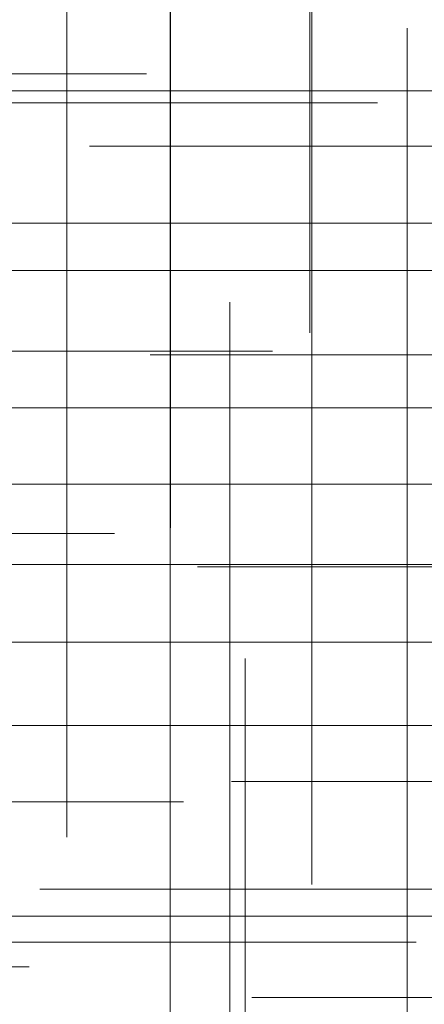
# Model space of a CAD drawing. Header units: millimetres. Extents: x -50 to 901, y -50 to 714.
# Tile 89 of 186: x 24 to 28, y 2 to 11. Entities that reach past the tile are written whole.
import ezdxf

# ---------------------------------------------------------------- set-up
doc = ezdxf.new("R2010")
doc.units = ezdxf.units.MM

# ---------------------------------------------------------------- blocks, each defined once
blk = doc.blocks.new('SW_CENTERMARKSYMBOL_394')
at = {"color": 0, "linetype": 'Continuous', "lineweight": 18}
for p, q in [((-5, 0), (-5.5747, 0)), ((0, 0), (-5, 0))]:
    blk.add_line(p, q, dxfattribs=at)
blk = doc.blocks.new('SW_CENTERMARKSYMBOL_395')
at = {"color": 0, "linetype": 'Continuous', "lineweight": 18}
for p, q in [((-5, 0), (-5.5747, 0)), ((0, 0), (-5, 0))]:
    blk.add_line(p, q, dxfattribs=at)
blk = doc.blocks.new('SW_CENTERMARKSYMBOL_396')
at = {"color": 0, "linetype": 'Continuous', "lineweight": 18}
for p, q in [((-5, 0), (-5.5747, 0)), ((0, 0), (-5, 0))]:
    blk.add_line(p, q, dxfattribs=at)
blk = doc.blocks.new('SW_CENTERMARKSYMBOL_397')
at = {"color": 0, "linetype": 'Continuous', "lineweight": 18}
for p, q in [((-5, 0), (-5.5747, 0)), ((0, 0), (-5, 0))]:
    blk.add_line(p, q, dxfattribs=at)
blk = doc.blocks.new('SW_CENTERMARKSYMBOL_398')
at = {"color": 0, "linetype": 'Continuous', "lineweight": 18}
for p, q in [((-5, 0), (-5.5747, 0)), ((0, 0), (-5, 0))]:
    blk.add_line(p, q, dxfattribs=at)
blk = doc.blocks.new('SW_CENTERMARKSYMBOL_425')
at = {"color": 0, "linetype": 'Continuous', "lineweight": 18}
for p, q in [((0, 0), (5, 0)), ((5, 0), (5.5209, 0))]:
    blk.add_line(p, q, dxfattribs=at)
blk = doc.blocks.new('SW_CENTERMARKSYMBOL_426')
at = {"color": 0, "linetype": 'Continuous', "lineweight": 18}
for p, q in [((0, 0), (5, 0)), ((5, 0), (5.6063, 0))]:
    blk.add_line(p, q, dxfattribs=at)
blk = doc.blocks.new('SW_CENTERMARKSYMBOL_428')
at = {"color": 0, "linetype": 'Continuous', "lineweight": 18}
for p, q in [((0, 0), (0, -5)), ((0, -5), (0, -5.6585))]:
    blk.add_line(p, q, dxfattribs=at)
blk = doc.blocks.new('SW_CENTERMARKSYMBOL_429')
at = {"color": 0, "linetype": 'Continuous', "lineweight": 18}
for p, q in [((0, 0), (5, 0)), ((5, 0), (5.5209, 0))]:
    blk.add_line(p, q, dxfattribs=at)
blk = doc.blocks.new('SW_CENTERMARKSYMBOL_430')
at = {"color": 0, "linetype": 'Continuous', "lineweight": 18}
for p, q in [((0, 0), (5, 0)), ((5, 0), (5.6463, 0))]:
    blk.add_line(p, q, dxfattribs=at)
blk = doc.blocks.new('SW_CENTERMARKSYMBOL_432')
at = {"color": 0, "linetype": 'Continuous', "lineweight": 18}
for p, q in [((0, 0), (0, -5)), ((0, -5), (0, -5.6932))]:
    blk.add_line(p, q, dxfattribs=at)
blk = doc.blocks.new('SW_CENTERMARKSYMBOL_441')
at = {"color": 0, "linetype": 'Continuous', "lineweight": 18}
blk.add_line((5, 0), (5.5549, 0), dxfattribs=at)
blk = doc.blocks.new('SW_CENTERMARKSYMBOL_442')
at = {"color": 0, "linetype": 'Continuous', "lineweight": 18}
for p, q in [((-5, 0), (-5.6932, 0)), ((0, 0), (-5, 0))]:
    blk.add_line(p, q, dxfattribs=at)
blk = doc.blocks.new('SW_CENTERMARKSYMBOL_443')
at = {"color": 0, "linetype": 'Continuous', "lineweight": 18}
for p, q in [((0, 5), (0, 5.6585)), ((0, 0), (0, 5)), ((0, 0), (-5, 0)), ((0, 0), (0, -5)), ((0, 0), (5, 0))]:
    blk.add_line(p, q, dxfattribs=at)
blk = doc.blocks.new('SW_CENTERMARKSYMBOL_444')
at = {"color": 0, "linetype": 'Continuous', "lineweight": 18}
for p, q in [((0, 5), (0, 5.6585)), ((0, 0), (0, 5)), ((0, 0), (-5, 0)), ((0, 0), (0, -5)), ((0, 0), (5, 0))]:
    blk.add_line(p, q, dxfattribs=at)
blk = doc.blocks.new('SW_CENTERMARKSYMBOL_446')
at = {"color": 0, "linetype": 'Continuous', "lineweight": 18}
for p, q in [((0, 0), (5, 0)), ((5, 0), (5.5209, 0))]:
    blk.add_line(p, q, dxfattribs=at)
blk = doc.blocks.new('SW_CENTERMARKSYMBOL_448')
at = {"color": 0, "linetype": 'Continuous', "lineweight": 18}
for p, q in [((0, 5), (0, 5.6585)), ((0, 0), (0, 5)), ((0, 0), (-5, 0)), ((0, 0), (0, -5)), ((0, 0), (5, 0))]:
    blk.add_line(p, q, dxfattribs=at)
blk = doc.blocks.new('SW_CENTERMARKSYMBOL_449')
at = {"color": 0, "linetype": 'Continuous', "lineweight": 18}
blk.add_line((0, 0), (5, 0), dxfattribs=at)
blk = doc.blocks.new('SW_CENTERMARKSYMBOL_450')
at = {"color": 0, "linetype": 'Continuous', "lineweight": 18}
for p, q in [((0, 0), (5, 0)), ((5, 0), (5.5209, 0))]:
    blk.add_line(p, q, dxfattribs=at)
blk = doc.blocks.new('SW_CENTERMARKSYMBOL_451')
at = {"color": 0, "linetype": 'Continuous', "lineweight": 18}
for p, q in [((0, 0), (5, 0)), ((5, 0), (5.6463, 0))]:
    blk.add_line(p, q, dxfattribs=at)
blk = doc.blocks.new('SW_CENTERMARKSYMBOL_453')
at = {"color": 0, "linetype": 'Continuous', "lineweight": 18}
blk.add_line((0, 0), (-5, 0), dxfattribs=at)
blk = doc.blocks.new('SW_CENTERMARKSYMBOL_454')
at = {"color": 0, "linetype": 'Continuous', "lineweight": 18}
for p, q in [((0, 0), (0, 5)), ((0, 0), (-5, 0)), ((0, 0), (0, -5)), ((0, 0), (5, 0)), ((0, -5), (0, -5.6585))]:
    blk.add_line(p, q, dxfattribs=at)
blk = doc.blocks.new('SW_CENTERMARKSYMBOL_455')
at = {"color": 0, "linetype": 'Continuous', "lineweight": 18}
for p, q in [((0, 0), (0, 5)), ((0, 0), (-5, 0)), ((0, 0), (0, -5)), ((0, 0), (5, 0)), ((0, -5), (0, -5.6585))]:
    blk.add_line(p, q, dxfattribs=at)
blk = doc.blocks.new('SW_CENTERMARKSYMBOL_456')
at = {"color": 0, "linetype": 'Continuous', "lineweight": 18}
blk.add_line((0, 0), (5, 0), dxfattribs=at)
blk = doc.blocks.new('SW_CENTERMARKSYMBOL_530')
at = {"color": 0, "linetype": 'Continuous', "lineweight": 18}
for p, q in [((-5, 0), (-5.6932, 0)), ((0, 0), (-5, 0))]:
    blk.add_line(p, q, dxfattribs=at)
blk = doc.blocks.new('SW_CENTERMARKSYMBOL_535')
at = {"color": 0, "linetype": 'Continuous', "lineweight": 18}
for p, q in [((0, 5), (0, 5.6585)), ((0, 0), (0, 5))]:
    blk.add_line(p, q, dxfattribs=at)
blk = doc.blocks.new('SW_CENTERMARKSYMBOL_957')
at = {"color": 0, "linetype": 'Continuous', "lineweight": 18}
for p, q in [((-5, 0), (-5.5747, 0)), ((0, 0), (-5, 0))]:
    blk.add_line(p, q, dxfattribs=at)
blk = doc.blocks.new('SW_CENTERMARKSYMBOL_958')
at = {"color": 0, "linetype": 'Continuous', "lineweight": 18}
for p, q in [((-5, 0), (-5.5747, 0)), ((0, 0), (-5, 0))]:
    blk.add_line(p, q, dxfattribs=at)
blk = doc.blocks.new('SW_CENTERMARKSYMBOL_959')
at = {"color": 0, "linetype": 'Continuous', "lineweight": 18}
for p, q in [((-5, 0), (-5.5747, 0)), ((0, 0), (-5, 0))]:
    blk.add_line(p, q, dxfattribs=at)
blk = doc.blocks.new('SW_CENTERMARKSYMBOL_960')
at = {"color": 0, "linetype": 'Continuous', "lineweight": 18}
for p, q in [((-5, 0), (-5.5747, 0)), ((0, 0), (-5, 0))]:
    blk.add_line(p, q, dxfattribs=at)
blk = doc.blocks.new('SW_CENTERMARKSYMBOL_961')
at = {"color": 0, "linetype": 'Continuous', "lineweight": 18}
for p, q in [((-5, 0), (-5.5747, 0)), ((0, 0), (-5, 0))]:
    blk.add_line(p, q, dxfattribs=at)
blk = doc.blocks.new('SW_CENTERMARKSYMBOL_988')
at = {"color": 0, "linetype": 'Continuous', "lineweight": 18}
for p, q in [((0, 0), (5, 0)), ((5, 0), (5.5209, 0))]:
    blk.add_line(p, q, dxfattribs=at)
blk = doc.blocks.new('SW_CENTERMARKSYMBOL_989')
at = {"color": 0, "linetype": 'Continuous', "lineweight": 18}
for p, q in [((0, 0), (5, 0)), ((5, 0), (5.6063, 0))]:
    blk.add_line(p, q, dxfattribs=at)
blk = doc.blocks.new('SW_CENTERMARKSYMBOL_991')
at = {"color": 0, "linetype": 'Continuous', "lineweight": 18}
for p, q in [((0, 0), (0, -5)), ((0, -5), (0, -5.6585))]:
    blk.add_line(p, q, dxfattribs=at)
blk = doc.blocks.new('SW_CENTERMARKSYMBOL_992')
at = {"color": 0, "linetype": 'Continuous', "lineweight": 18}
for p, q in [((0, 0), (5, 0)), ((5, 0), (5.5209, 0))]:
    blk.add_line(p, q, dxfattribs=at)
blk = doc.blocks.new('SW_CENTERMARKSYMBOL_993')
at = {"color": 0, "linetype": 'Continuous', "lineweight": 18}
for p, q in [((0, 0), (5, 0)), ((5, 0), (5.6463, 0))]:
    blk.add_line(p, q, dxfattribs=at)
blk = doc.blocks.new('SW_CENTERMARKSYMBOL_995')
at = {"color": 0, "linetype": 'Continuous', "lineweight": 18}
for p, q in [((0, 0), (0, -5)), ((0, -5), (0, -5.6932))]:
    blk.add_line(p, q, dxfattribs=at)
blk = doc.blocks.new('SW_CENTERMARKSYMBOL_1004')
at = {"color": 0, "linetype": 'Continuous', "lineweight": 18}
blk.add_line((5, 0), (5.5549, 0), dxfattribs=at)
blk = doc.blocks.new('SW_CENTERMARKSYMBOL_1005')
at = {"color": 0, "linetype": 'Continuous', "lineweight": 18}
for p, q in [((-5, 0), (-5.6932, 0)), ((0, 0), (-5, 0))]:
    blk.add_line(p, q, dxfattribs=at)
blk = doc.blocks.new('SW_CENTERMARKSYMBOL_1006')
at = {"color": 0, "linetype": 'Continuous', "lineweight": 18}
for p, q in [((0, 5), (0, 5.6585)), ((0, 0), (0, 5)), ((0, 0), (-5, 0)), ((0, 0), (0, -5)), ((0, 0), (5, 0))]:
    blk.add_line(p, q, dxfattribs=at)
blk = doc.blocks.new('SW_CENTERMARKSYMBOL_1007')
at = {"color": 0, "linetype": 'Continuous', "lineweight": 18}
for p, q in [((0, 5), (0, 5.6585)), ((0, 0), (0, 5)), ((0, 0), (-5, 0)), ((0, 0), (0, -5)), ((0, 0), (5, 0))]:
    blk.add_line(p, q, dxfattribs=at)
blk = doc.blocks.new('SW_CENTERMARKSYMBOL_1009')
at = {"color": 0, "linetype": 'Continuous', "lineweight": 18}
for p, q in [((0, 0), (5, 0)), ((5, 0), (5.5209, 0))]:
    blk.add_line(p, q, dxfattribs=at)
blk = doc.blocks.new('SW_CENTERMARKSYMBOL_1011')
at = {"color": 0, "linetype": 'Continuous', "lineweight": 18}
for p, q in [((0, 5), (0, 5.6585)), ((0, 0), (0, 5)), ((0, 0), (-5, 0)), ((0, 0), (0, -5)), ((0, 0), (5, 0))]:
    blk.add_line(p, q, dxfattribs=at)
blk = doc.blocks.new('SW_CENTERMARKSYMBOL_1012')
at = {"color": 0, "linetype": 'Continuous', "lineweight": 18}
blk.add_line((0, 0), (5, 0), dxfattribs=at)
blk = doc.blocks.new('SW_CENTERMARKSYMBOL_1013')
at = {"color": 0, "linetype": 'Continuous', "lineweight": 18}
for p, q in [((0, 0), (5, 0)), ((5, 0), (5.5209, 0))]:
    blk.add_line(p, q, dxfattribs=at)
blk = doc.blocks.new('SW_CENTERMARKSYMBOL_1014')
at = {"color": 0, "linetype": 'Continuous', "lineweight": 18}
for p, q in [((0, 0), (5, 0)), ((5, 0), (5.6463, 0))]:
    blk.add_line(p, q, dxfattribs=at)
blk = doc.blocks.new('SW_CENTERMARKSYMBOL_1016')
at = {"color": 0, "linetype": 'Continuous', "lineweight": 18}
blk.add_line((0, 0), (-5, 0), dxfattribs=at)
blk = doc.blocks.new('SW_CENTERMARKSYMBOL_1017')
at = {"color": 0, "linetype": 'Continuous', "lineweight": 18}
for p, q in [((0, 0), (0, 5)), ((0, 0), (-5, 0)), ((0, 0), (0, -5)), ((0, 0), (5, 0)), ((0, -5), (0, -5.6585))]:
    blk.add_line(p, q, dxfattribs=at)
blk = doc.blocks.new('SW_CENTERMARKSYMBOL_1018')
at = {"color": 0, "linetype": 'Continuous', "lineweight": 18}
for p, q in [((0, 0), (0, 5)), ((0, 0), (-5, 0)), ((0, 0), (0, -5)), ((0, 0), (5, 0)), ((0, -5), (0, -5.6585))]:
    blk.add_line(p, q, dxfattribs=at)
blk = doc.blocks.new('SW_CENTERMARKSYMBOL_1019')
at = {"color": 0, "linetype": 'Continuous', "lineweight": 18}
blk.add_line((0, 0), (5, 0), dxfattribs=at)
blk = doc.blocks.new('SW_CENTERMARKSYMBOL_1093')
at = {"color": 0, "linetype": 'Continuous', "lineweight": 18}
for p, q in [((-5, 0), (-5.6932, 0)), ((0, 0), (-5, 0))]:
    blk.add_line(p, q, dxfattribs=at)
blk = doc.blocks.new('SW_CENTERMARKSYMBOL_1098')
at = {"color": 0, "linetype": 'Continuous', "lineweight": 18}
for p, q in [((0, 5), (0, 5.6585)), ((0, 0), (0, 5))]:
    blk.add_line(p, q, dxfattribs=at)
blk = doc.blocks.new('SW_CENTERMARKSYMBOL_1520')
at = {"color": 0, "linetype": 'Continuous', "lineweight": 18}
for p, q in [((-5, 0), (-5.5747, 0)), ((0, 0), (-5, 0))]:
    blk.add_line(p, q, dxfattribs=at)
blk = doc.blocks.new('SW_CENTERMARKSYMBOL_1521')
at = {"color": 0, "linetype": 'Continuous', "lineweight": 18}
for p, q in [((-5, 0), (-5.5747, 0)), ((0, 0), (-5, 0))]:
    blk.add_line(p, q, dxfattribs=at)
blk = doc.blocks.new('SW_CENTERMARKSYMBOL_1522')
at = {"color": 0, "linetype": 'Continuous', "lineweight": 18}
for p, q in [((-5, 0), (-5.5747, 0)), ((0, 0), (-5, 0))]:
    blk.add_line(p, q, dxfattribs=at)
blk = doc.blocks.new('SW_CENTERMARKSYMBOL_1523')
at = {"color": 0, "linetype": 'Continuous', "lineweight": 18}
for p, q in [((-5, 0), (-5.5747, 0)), ((0, 0), (-5, 0))]:
    blk.add_line(p, q, dxfattribs=at)
blk = doc.blocks.new('SW_CENTERMARKSYMBOL_1524')
at = {"color": 0, "linetype": 'Continuous', "lineweight": 18}
for p, q in [((-5, 0), (-5.5747, 0)), ((0, 0), (-5, 0))]:
    blk.add_line(p, q, dxfattribs=at)
blk = doc.blocks.new('SW_CENTERMARKSYMBOL_1551')
at = {"color": 0, "linetype": 'Continuous', "lineweight": 18}
for p, q in [((0, 0), (5, 0)), ((5, 0), (5.5209, 0))]:
    blk.add_line(p, q, dxfattribs=at)
blk = doc.blocks.new('SW_CENTERMARKSYMBOL_1552')
at = {"color": 0, "linetype": 'Continuous', "lineweight": 18}
for p, q in [((0, 0), (5, 0)), ((5, 0), (5.6063, 0))]:
    blk.add_line(p, q, dxfattribs=at)
blk = doc.blocks.new('SW_CENTERMARKSYMBOL_1554')
at = {"color": 0, "linetype": 'Continuous', "lineweight": 18}
for p, q in [((0, 0), (0, -5)), ((0, -5), (0, -5.6585))]:
    blk.add_line(p, q, dxfattribs=at)
blk = doc.blocks.new('SW_CENTERMARKSYMBOL_1555')
at = {"color": 0, "linetype": 'Continuous', "lineweight": 18}
for p, q in [((0, 0), (5, 0)), ((5, 0), (5.5209, 0))]:
    blk.add_line(p, q, dxfattribs=at)
blk = doc.blocks.new('SW_CENTERMARKSYMBOL_1556')
at = {"color": 0, "linetype": 'Continuous', "lineweight": 18}
for p, q in [((0, 0), (5, 0)), ((5, 0), (5.6463, 0))]:
    blk.add_line(p, q, dxfattribs=at)
blk = doc.blocks.new('SW_CENTERMARKSYMBOL_1558')
at = {"color": 0, "linetype": 'Continuous', "lineweight": 18}
for p, q in [((0, 0), (0, -5)), ((0, -5), (0, -5.6932))]:
    blk.add_line(p, q, dxfattribs=at)
blk = doc.blocks.new('SW_CENTERMARKSYMBOL_1567')
at = {"color": 0, "linetype": 'Continuous', "lineweight": 18}
blk.add_line((5, 0), (5.5549, 0), dxfattribs=at)
blk = doc.blocks.new('SW_CENTERMARKSYMBOL_1568')
at = {"color": 0, "linetype": 'Continuous', "lineweight": 18}
for p, q in [((-5, 0), (-5.6932, 0)), ((0, 0), (-5, 0))]:
    blk.add_line(p, q, dxfattribs=at)
blk = doc.blocks.new('SW_CENTERMARKSYMBOL_1569')
at = {"color": 0, "linetype": 'Continuous', "lineweight": 18}
for p, q in [((0, 5), (0, 5.6585)), ((0, 0), (0, 5)), ((0, 0), (-5, 0)), ((0, 0), (0, -5)), ((0, 0), (5, 0))]:
    blk.add_line(p, q, dxfattribs=at)
blk = doc.blocks.new('SW_CENTERMARKSYMBOL_1570')
at = {"color": 0, "linetype": 'Continuous', "lineweight": 18}
for p, q in [((0, 5), (0, 5.6585)), ((0, 0), (0, 5)), ((0, 0), (-5, 0)), ((0, 0), (0, -5)), ((0, 0), (5, 0))]:
    blk.add_line(p, q, dxfattribs=at)
blk = doc.blocks.new('SW_CENTERMARKSYMBOL_1572')
at = {"color": 0, "linetype": 'Continuous', "lineweight": 18}
for p, q in [((0, 0), (5, 0)), ((5, 0), (5.5209, 0))]:
    blk.add_line(p, q, dxfattribs=at)
blk = doc.blocks.new('SW_CENTERMARKSYMBOL_1574')
at = {"color": 0, "linetype": 'Continuous', "lineweight": 18}
for p, q in [((0, 5), (0, 5.6585)), ((0, 0), (0, 5)), ((0, 0), (-5, 0)), ((0, 0), (0, -5)), ((0, 0), (5, 0))]:
    blk.add_line(p, q, dxfattribs=at)
blk = doc.blocks.new('SW_CENTERMARKSYMBOL_1575')
at = {"color": 0, "linetype": 'Continuous', "lineweight": 18}
blk.add_line((0, 0), (5, 0), dxfattribs=at)
blk = doc.blocks.new('SW_CENTERMARKSYMBOL_1576')
at = {"color": 0, "linetype": 'Continuous', "lineweight": 18}
for p, q in [((0, 0), (5, 0)), ((5, 0), (5.5209, 0))]:
    blk.add_line(p, q, dxfattribs=at)
blk = doc.blocks.new('SW_CENTERMARKSYMBOL_1577')
at = {"color": 0, "linetype": 'Continuous', "lineweight": 18}
for p, q in [((0, 0), (5, 0)), ((5, 0), (5.6463, 0))]:
    blk.add_line(p, q, dxfattribs=at)
blk = doc.blocks.new('SW_CENTERMARKSYMBOL_1579')
at = {"color": 0, "linetype": 'Continuous', "lineweight": 18}
blk.add_line((0, 0), (-5, 0), dxfattribs=at)
blk = doc.blocks.new('SW_CENTERMARKSYMBOL_1580')
at = {"color": 0, "linetype": 'Continuous', "lineweight": 18}
for p, q in [((0, 0), (0, 5)), ((0, 0), (-5, 0)), ((0, 0), (0, -5)), ((0, 0), (5, 0)), ((0, -5), (0, -5.6585))]:
    blk.add_line(p, q, dxfattribs=at)
blk = doc.blocks.new('SW_CENTERMARKSYMBOL_1581')
at = {"color": 0, "linetype": 'Continuous', "lineweight": 18}
for p, q in [((0, 0), (0, 5)), ((0, 0), (-5, 0)), ((0, 0), (0, -5)), ((0, 0), (5, 0)), ((0, -5), (0, -5.6585))]:
    blk.add_line(p, q, dxfattribs=at)
blk = doc.blocks.new('SW_CENTERMARKSYMBOL_1582')
at = {"color": 0, "linetype": 'Continuous', "lineweight": 18}
blk.add_line((0, 0), (5, 0), dxfattribs=at)
blk = doc.blocks.new('SW_CENTERMARKSYMBOL_1656')
at = {"color": 0, "linetype": 'Continuous', "lineweight": 18}
for p, q in [((-5, 0), (-5.6932, 0)), ((0, 0), (-5, 0))]:
    blk.add_line(p, q, dxfattribs=at)
blk = doc.blocks.new('SW_CENTERMARKSYMBOL_1661')
at = {"color": 0, "linetype": 'Continuous', "lineweight": 18}
for p, q in [((0, 5), (0, 5.6585)), ((0, 0), (0, 5))]:
    blk.add_line(p, q, dxfattribs=at)
blk = doc.blocks.new('SW_CENTERMARKSYMBOL_2083')
at = {"color": 0, "linetype": 'Continuous', "lineweight": 18}
for p, q in [((-5, 0), (-5.5747, 0)), ((0, 0), (-5, 0))]:
    blk.add_line(p, q, dxfattribs=at)
blk = doc.blocks.new('SW_CENTERMARKSYMBOL_2084')
at = {"color": 0, "linetype": 'Continuous', "lineweight": 18}
for p, q in [((-5, 0), (-5.5747, 0)), ((0, 0), (-5, 0))]:
    blk.add_line(p, q, dxfattribs=at)
blk = doc.blocks.new('SW_CENTERMARKSYMBOL_2085')
at = {"color": 0, "linetype": 'Continuous', "lineweight": 18}
for p, q in [((-5, 0), (-5.5747, 0)), ((0, 0), (-5, 0))]:
    blk.add_line(p, q, dxfattribs=at)
blk = doc.blocks.new('SW_CENTERMARKSYMBOL_2086')
at = {"color": 0, "linetype": 'Continuous', "lineweight": 18}
for p, q in [((-5, 0), (-5.5747, 0)), ((0, 0), (-5, 0))]:
    blk.add_line(p, q, dxfattribs=at)
blk = doc.blocks.new('SW_CENTERMARKSYMBOL_2087')
at = {"color": 0, "linetype": 'Continuous', "lineweight": 18}
for p, q in [((-5, 0), (-5.5747, 0)), ((0, 0), (-5, 0))]:
    blk.add_line(p, q, dxfattribs=at)
blk = doc.blocks.new('SW_CENTERMARKSYMBOL_2114')
at = {"color": 0, "linetype": 'Continuous', "lineweight": 18}
for p, q in [((0, 0), (5, 0)), ((5, 0), (5.5209, 0))]:
    blk.add_line(p, q, dxfattribs=at)
blk = doc.blocks.new('SW_CENTERMARKSYMBOL_2115')
at = {"color": 0, "linetype": 'Continuous', "lineweight": 18}
for p, q in [((0, 0), (5, 0)), ((5, 0), (5.6063, 0))]:
    blk.add_line(p, q, dxfattribs=at)
blk = doc.blocks.new('SW_CENTERMARKSYMBOL_2117')
at = {"color": 0, "linetype": 'Continuous', "lineweight": 18}
for p, q in [((0, 0), (0, -5)), ((0, -5), (0, -5.6585))]:
    blk.add_line(p, q, dxfattribs=at)
blk = doc.blocks.new('SW_CENTERMARKSYMBOL_2118')
at = {"color": 0, "linetype": 'Continuous', "lineweight": 18}
for p, q in [((0, 0), (5, 0)), ((5, 0), (5.5209, 0))]:
    blk.add_line(p, q, dxfattribs=at)
blk = doc.blocks.new('SW_CENTERMARKSYMBOL_2119')
at = {"color": 0, "linetype": 'Continuous', "lineweight": 18}
for p, q in [((0, 0), (5, 0)), ((5, 0), (5.6463, 0))]:
    blk.add_line(p, q, dxfattribs=at)
blk = doc.blocks.new('SW_CENTERMARKSYMBOL_2121')
at = {"color": 0, "linetype": 'Continuous', "lineweight": 18}
for p, q in [((0, 0), (0, -5)), ((0, -5), (0, -5.6932))]:
    blk.add_line(p, q, dxfattribs=at)
blk = doc.blocks.new('SW_CENTERMARKSYMBOL_2130')
at = {"color": 0, "linetype": 'Continuous', "lineweight": 18}
blk.add_line((5, 0), (5.5549, 0), dxfattribs=at)
blk = doc.blocks.new('SW_CENTERMARKSYMBOL_2131')
at = {"color": 0, "linetype": 'Continuous', "lineweight": 18}
for p, q in [((-5, 0), (-5.6932, 0)), ((0, 0), (-5, 0))]:
    blk.add_line(p, q, dxfattribs=at)
blk = doc.blocks.new('SW_CENTERMARKSYMBOL_2132')
at = {"color": 0, "linetype": 'Continuous', "lineweight": 18}
for p, q in [((0, 5), (0, 5.6585)), ((0, 0), (0, 5)), ((0, 0), (-5, 0)), ((0, 0), (0, -5)), ((0, 0), (5, 0))]:
    blk.add_line(p, q, dxfattribs=at)
blk = doc.blocks.new('SW_CENTERMARKSYMBOL_2133')
at = {"color": 0, "linetype": 'Continuous', "lineweight": 18}
for p, q in [((0, 5), (0, 5.6585)), ((0, 0), (0, 5)), ((0, 0), (-5, 0)), ((0, 0), (0, -5)), ((0, 0), (5, 0))]:
    blk.add_line(p, q, dxfattribs=at)
blk = doc.blocks.new('SW_CENTERMARKSYMBOL_2135')
at = {"color": 0, "linetype": 'Continuous', "lineweight": 18}
for p, q in [((0, 0), (5, 0)), ((5, 0), (5.5209, 0))]:
    blk.add_line(p, q, dxfattribs=at)
blk = doc.blocks.new('SW_CENTERMARKSYMBOL_2137')
at = {"color": 0, "linetype": 'Continuous', "lineweight": 18}
for p, q in [((0, 5), (0, 5.6585)), ((0, 0), (0, 5)), ((0, 0), (-5, 0)), ((0, 0), (0, -5)), ((0, 0), (5, 0))]:
    blk.add_line(p, q, dxfattribs=at)
blk = doc.blocks.new('SW_CENTERMARKSYMBOL_2138')
at = {"color": 0, "linetype": 'Continuous', "lineweight": 18}
blk.add_line((0, 0), (5, 0), dxfattribs=at)
blk = doc.blocks.new('SW_CENTERMARKSYMBOL_2139')
at = {"color": 0, "linetype": 'Continuous', "lineweight": 18}
for p, q in [((0, 0), (5, 0)), ((5, 0), (5.5209, 0))]:
    blk.add_line(p, q, dxfattribs=at)
blk = doc.blocks.new('SW_CENTERMARKSYMBOL_2140')
at = {"color": 0, "linetype": 'Continuous', "lineweight": 18}
for p, q in [((0, 0), (5, 0)), ((5, 0), (5.6463, 0))]:
    blk.add_line(p, q, dxfattribs=at)
blk = doc.blocks.new('SW_CENTERMARKSYMBOL_2142')
at = {"color": 0, "linetype": 'Continuous', "lineweight": 18}
blk.add_line((0, 0), (-5, 0), dxfattribs=at)
blk = doc.blocks.new('SW_CENTERMARKSYMBOL_2143')
at = {"color": 0, "linetype": 'Continuous', "lineweight": 18}
for p, q in [((0, 0), (0, 5)), ((0, 0), (-5, 0)), ((0, 0), (0, -5)), ((0, 0), (5, 0)), ((0, -5), (0, -5.6585))]:
    blk.add_line(p, q, dxfattribs=at)
blk = doc.blocks.new('SW_CENTERMARKSYMBOL_2144')
at = {"color": 0, "linetype": 'Continuous', "lineweight": 18}
for p, q in [((0, 0), (0, 5)), ((0, 0), (-5, 0)), ((0, 0), (0, -5)), ((0, 0), (5, 0)), ((0, -5), (0, -5.6585))]:
    blk.add_line(p, q, dxfattribs=at)
blk = doc.blocks.new('SW_CENTERMARKSYMBOL_2145')
at = {"color": 0, "linetype": 'Continuous', "lineweight": 18}
blk.add_line((0, 0), (5, 0), dxfattribs=at)
blk = doc.blocks.new('SW_CENTERMARKSYMBOL_2219')
at = {"color": 0, "linetype": 'Continuous', "lineweight": 18}
for p, q in [((-5, 0), (-5.6932, 0)), ((0, 0), (-5, 0))]:
    blk.add_line(p, q, dxfattribs=at)
blk = doc.blocks.new('SW_CENTERMARKSYMBOL_2224')
at = {"color": 0, "linetype": 'Continuous', "lineweight": 18}
for p, q in [((0, 5), (0, 5.6585)), ((0, 0), (0, 5))]:
    blk.add_line(p, q, dxfattribs=at)
blk = doc.blocks.new('SW_CENTERMARKSYMBOL_2646')
at = {"color": 0, "linetype": 'Continuous', "lineweight": 18}
for p, q in [((-5, 0), (-5.5747, 0)), ((0, 0), (-5, 0))]:
    blk.add_line(p, q, dxfattribs=at)
blk = doc.blocks.new('SW_CENTERMARKSYMBOL_2647')
at = {"color": 0, "linetype": 'Continuous', "lineweight": 18}
for p, q in [((-5, 0), (-5.5747, 0)), ((0, 0), (-5, 0))]:
    blk.add_line(p, q, dxfattribs=at)
blk = doc.blocks.new('SW_CENTERMARKSYMBOL_2648')
at = {"color": 0, "linetype": 'Continuous', "lineweight": 18}
for p, q in [((-5, 0), (-5.5747, 0)), ((0, 0), (-5, 0))]:
    blk.add_line(p, q, dxfattribs=at)
blk = doc.blocks.new('SW_CENTERMARKSYMBOL_2649')
at = {"color": 0, "linetype": 'Continuous', "lineweight": 18}
for p, q in [((-5, 0), (-5.5747, 0)), ((0, 0), (-5, 0))]:
    blk.add_line(p, q, dxfattribs=at)
blk = doc.blocks.new('SW_CENTERMARKSYMBOL_2650')
at = {"color": 0, "linetype": 'Continuous', "lineweight": 18}
for p, q in [((-5, 0), (-5.5747, 0)), ((0, 0), (-5, 0))]:
    blk.add_line(p, q, dxfattribs=at)
blk = doc.blocks.new('SW_CENTERMARKSYMBOL_2677')
at = {"color": 0, "linetype": 'Continuous', "lineweight": 18}
for p, q in [((0, 0), (5, 0)), ((5, 0), (5.5209, 0))]:
    blk.add_line(p, q, dxfattribs=at)
blk = doc.blocks.new('SW_CENTERMARKSYMBOL_2678')
at = {"color": 0, "linetype": 'Continuous', "lineweight": 18}
for p, q in [((0, 0), (5, 0)), ((5, 0), (5.6063, 0))]:
    blk.add_line(p, q, dxfattribs=at)
blk = doc.blocks.new('SW_CENTERMARKSYMBOL_2680')
at = {"color": 0, "linetype": 'Continuous', "lineweight": 18}
for p, q in [((0, 0), (0, -5)), ((0, -5), (0, -5.6585))]:
    blk.add_line(p, q, dxfattribs=at)
blk = doc.blocks.new('SW_CENTERMARKSYMBOL_2681')
at = {"color": 0, "linetype": 'Continuous', "lineweight": 18}
for p, q in [((0, 0), (5, 0)), ((5, 0), (5.5209, 0))]:
    blk.add_line(p, q, dxfattribs=at)
blk = doc.blocks.new('SW_CENTERMARKSYMBOL_2682')
at = {"color": 0, "linetype": 'Continuous', "lineweight": 18}
for p, q in [((0, 0), (5, 0)), ((5, 0), (5.6463, 0))]:
    blk.add_line(p, q, dxfattribs=at)
blk = doc.blocks.new('SW_CENTERMARKSYMBOL_2684')
at = {"color": 0, "linetype": 'Continuous', "lineweight": 18}
for p, q in [((0, 0), (0, -5)), ((0, -5), (0, -5.6932))]:
    blk.add_line(p, q, dxfattribs=at)
blk = doc.blocks.new('SW_CENTERMARKSYMBOL_2693')
at = {"color": 0, "linetype": 'Continuous', "lineweight": 18}
blk.add_line((5, 0), (5.5549, 0), dxfattribs=at)
blk = doc.blocks.new('SW_CENTERMARKSYMBOL_2694')
at = {"color": 0, "linetype": 'Continuous', "lineweight": 18}
for p, q in [((-5, 0), (-5.6932, 0)), ((0, 0), (-5, 0))]:
    blk.add_line(p, q, dxfattribs=at)
blk = doc.blocks.new('SW_CENTERMARKSYMBOL_2695')
at = {"color": 0, "linetype": 'Continuous', "lineweight": 18}
for p, q in [((0, 5), (0, 5.6585)), ((0, 0), (0, 5)), ((0, 0), (-5, 0)), ((0, 0), (0, -5)), ((0, 0), (5, 0))]:
    blk.add_line(p, q, dxfattribs=at)
blk = doc.blocks.new('SW_CENTERMARKSYMBOL_2696')
at = {"color": 0, "linetype": 'Continuous', "lineweight": 18}
for p, q in [((0, 5), (0, 5.6585)), ((0, 0), (0, 5)), ((0, 0), (-5, 0)), ((0, 0), (0, -5)), ((0, 0), (5, 0))]:
    blk.add_line(p, q, dxfattribs=at)
blk = doc.blocks.new('SW_CENTERMARKSYMBOL_2698')
at = {"color": 0, "linetype": 'Continuous', "lineweight": 18}
for p, q in [((0, 0), (5, 0)), ((5, 0), (5.5209, 0))]:
    blk.add_line(p, q, dxfattribs=at)
blk = doc.blocks.new('SW_CENTERMARKSYMBOL_2700')
at = {"color": 0, "linetype": 'Continuous', "lineweight": 18}
for p, q in [((0, 5), (0, 5.6585)), ((0, 0), (0, 5)), ((0, 0), (-5, 0)), ((0, 0), (0, -5)), ((0, 0), (5, 0))]:
    blk.add_line(p, q, dxfattribs=at)
blk = doc.blocks.new('SW_CENTERMARKSYMBOL_2701')
at = {"color": 0, "linetype": 'Continuous', "lineweight": 18}
blk.add_line((0, 0), (5, 0), dxfattribs=at)
blk = doc.blocks.new('SW_CENTERMARKSYMBOL_2702')
at = {"color": 0, "linetype": 'Continuous', "lineweight": 18}
for p, q in [((0, 0), (5, 0)), ((5, 0), (5.5209, 0))]:
    blk.add_line(p, q, dxfattribs=at)
blk = doc.blocks.new('SW_CENTERMARKSYMBOL_2703')
at = {"color": 0, "linetype": 'Continuous', "lineweight": 18}
for p, q in [((0, 0), (5, 0)), ((5, 0), (5.6463, 0))]:
    blk.add_line(p, q, dxfattribs=at)
blk = doc.blocks.new('SW_CENTERMARKSYMBOL_2705')
at = {"color": 0, "linetype": 'Continuous', "lineweight": 18}
blk.add_line((0, 0), (-5, 0), dxfattribs=at)
blk = doc.blocks.new('SW_CENTERMARKSYMBOL_2706')
at = {"color": 0, "linetype": 'Continuous', "lineweight": 18}
for p, q in [((0, 0), (0, 5)), ((0, 0), (-5, 0)), ((0, 0), (0, -5)), ((0, 0), (5, 0)), ((0, -5), (0, -5.6585))]:
    blk.add_line(p, q, dxfattribs=at)
blk = doc.blocks.new('SW_CENTERMARKSYMBOL_2707')
at = {"color": 0, "linetype": 'Continuous', "lineweight": 18}
for p, q in [((0, 0), (0, 5)), ((0, 0), (-5, 0)), ((0, 0), (0, -5)), ((0, 0), (5, 0)), ((0, -5), (0, -5.6585))]:
    blk.add_line(p, q, dxfattribs=at)
blk = doc.blocks.new('SW_CENTERMARKSYMBOL_2708')
at = {"color": 0, "linetype": 'Continuous', "lineweight": 18}
blk.add_line((0, 0), (5, 0), dxfattribs=at)
blk = doc.blocks.new('SW_CENTERMARKSYMBOL_2782')
at = {"color": 0, "linetype": 'Continuous', "lineweight": 18}
for p, q in [((-5, 0), (-5.6932, 0)), ((0, 0), (-5, 0))]:
    blk.add_line(p, q, dxfattribs=at)
blk = doc.blocks.new('SW_CENTERMARKSYMBOL_2787')
at = {"color": 0, "linetype": 'Continuous', "lineweight": 18}
for p, q in [((0, 5), (0, 5.6585)), ((0, 0), (0, 5))]:
    blk.add_line(p, q, dxfattribs=at)

msp = doc.modelspace()

# ---------------------------------------------------------------- linework, layer by layer
at = {"color": 7, "linetype": 'Continuous', "lineweight": 25}
for radius in [45, 45, 45, 45, 45, 43.8964, 43.8964, 43.8964, 43.8964, 43.8964, 43.6219, 43.6219, 43.6219, 43.6219, 43.6219, 42.2814, 42.2814, 42.2814, 42.2814, 42.2814, 35.2814, 35.2814, 35.2814, 35.2814, 35.2814, 33.2814, 33.2814, 33.2814, 33.2814, 33.2814]:
    msp.add_circle((0, 0), radius, dxfattribs=at)
msp.add_arc((0, 0), 50, 4.01152, 85.98848, dxfattribs=at)
msp.add_arc((0, 0), 50, 4.01152, 85.98848, dxfattribs=at)
msp.add_arc((0, 0), 50, 4.01152, 85.98848, dxfattribs=at)
msp.add_arc((0, 0), 50, 4.01152, 85.98848, dxfattribs=at)
msp.add_arc((0, 0), 50, 4.01152, 85.98848, dxfattribs=at)

# ---------------------------------------------------------------- block references
at = {"color": 7, "linetype": 'Continuous', "lineweight": 18}
for name, p in [('SW_CENTERMARKSYMBOL_432', (26.7606, 13.8209)), ('SW_CENTERMARKSYMBOL_995', (26.7606, 13.8209)), ('SW_CENTERMARKSYMBOL_1558', (26.7606, 13.8209)), ('SW_CENTERMARKSYMBOL_2121', (26.7606, 13.8209)), ('SW_CENTERMARKSYMBOL_2684', (26.7606, 13.8209)), ('SW_CENTERMARKSYMBOL_428', (25.4776, 11.9888)), ('SW_CENTERMARKSYMBOL_991', (25.4776, 11.9888)), ('SW_CENTERMARKSYMBOL_1554', (25.4776, 11.9888)), ('SW_CENTERMARKSYMBOL_2117', (25.4776, 11.9888)), ('SW_CENTERMARKSYMBOL_2680', (25.4776, 11.9888)), ('SW_CENTERMARKSYMBOL_425', (19.7357, 10.5153)), ('SW_CENTERMARKSYMBOL_988', (19.7357, 10.5153)), ('SW_CENTERMARKSYMBOL_1551', (19.7357, 10.5153)), ('SW_CENTERMARKSYMBOL_2114', (19.7357, 10.5153)), ('SW_CENTERMARKSYMBOL_2677', (19.7357, 10.5153)), ('SW_CENTERMARKSYMBOL_453', (28.2818, 10.358)), ('SW_CENTERMARKSYMBOL_1016', (28.2818, 10.358)), ('SW_CENTERMARKSYMBOL_1579', (28.2818, 10.358)), ('SW_CENTERMARKSYMBOL_2142', (28.2818, 10.358)), ('SW_CENTERMARKSYMBOL_2705', (28.2818, 10.358)), ('SW_CENTERMARKSYMBOL_426', (21.777, 10.2475)), ('SW_CENTERMARKSYMBOL_989', (21.777, 10.2475)), ('SW_CENTERMARKSYMBOL_1552', (21.777, 10.2475)), ('SW_CENTERMARKSYMBOL_2115', (21.777, 10.2475)), ('SW_CENTERMARKSYMBOL_2678', (21.777, 10.2475)), ('SW_CENTERMARKSYMBOL_394', (30.3063, 9.8471)), ('SW_CENTERMARKSYMBOL_957', (30.3063, 9.8471)), ('SW_CENTERMARKSYMBOL_1520', (30.3063, 9.8471)), ('SW_CENTERMARKSYMBOL_2083', (30.3063, 9.8471)), ('SW_CENTERMARKSYMBOL_2646', (30.3063, 9.8471)), ('SW_CENTERMARKSYMBOL_455', (24.524, 9.137)), ('SW_CENTERMARKSYMBOL_1018', (24.524, 9.137)), ('SW_CENTERMARKSYMBOL_1581', (24.524, 9.137)), ('SW_CENTERMARKSYMBOL_2144', (24.524, 9.137)), ('SW_CENTERMARKSYMBOL_2707', (24.524, 9.137)), ('SW_CENTERMARKSYMBOL_454', (26.7793, 8.7011)), ('SW_CENTERMARKSYMBOL_1017', (26.7793, 8.7011)), ('SW_CENTERMARKSYMBOL_1580', (26.7793, 8.7011)), ('SW_CENTERMARKSYMBOL_2143', (26.7793, 8.7011)), ('SW_CENTERMARKSYMBOL_2706', (26.7793, 8.7011)), ('SW_CENTERMARKSYMBOL_429', (20.898, 7.9588)), ('SW_CENTERMARKSYMBOL_992', (20.898, 7.9588)), ('SW_CENTERMARKSYMBOL_1555', (20.898, 7.9588)), ('SW_CENTERMARKSYMBOL_2118', (20.898, 7.9588)), ('SW_CENTERMARKSYMBOL_2681', (20.898, 7.9588)), ('SW_CENTERMARKSYMBOL_395', (30.8648, 7.9247)), ('SW_CENTERMARKSYMBOL_958', (30.8648, 7.9247)), ('SW_CENTERMARKSYMBOL_1521', (30.8648, 7.9247)), ('SW_CENTERMARKSYMBOL_2084', (30.8648, 7.9247)), ('SW_CENTERMARKSYMBOL_2647', (30.8648, 7.9247)), ('SW_CENTERMARKSYMBOL_456', (22.8896, 7.4373)), ('SW_CENTERMARKSYMBOL_1019', (22.8896, 7.4373)), ('SW_CENTERMARKSYMBOL_1582', (22.8896, 7.4373)), ('SW_CENTERMARKSYMBOL_2145', (22.8896, 7.4373)), ('SW_CENTERMARKSYMBOL_2708', (22.8896, 7.4373)), ('SW_CENTERMARKSYMBOL_442', (29.3569, 6.7316)), ('SW_CENTERMARKSYMBOL_1005', (29.3569, 6.7316)), ('SW_CENTERMARKSYMBOL_1568', (29.3569, 6.7316)), ('SW_CENTERMARKSYMBOL_2131', (29.3569, 6.7316)), ('SW_CENTERMARKSYMBOL_2694', (29.3569, 6.7316)), ('SW_CENTERMARKSYMBOL_430', (19.318, 6.2768)), ('SW_CENTERMARKSYMBOL_993', (19.318, 6.2768)), ('SW_CENTERMARKSYMBOL_1556', (19.318, 6.2768)), ('SW_CENTERMARKSYMBOL_2119', (19.318, 6.2768)), ('SW_CENTERMARKSYMBOL_2682', (19.318, 6.2768)), ('SW_CENTERMARKSYMBOL_444', (25.4758, 5.9913)), ('SW_CENTERMARKSYMBOL_1007', (25.4758, 5.9913)), ('SW_CENTERMARKSYMBOL_1570', (25.4758, 5.9913)), ('SW_CENTERMARKSYMBOL_2133', (25.4758, 5.9913)), ('SW_CENTERMARKSYMBOL_2696', (25.4758, 5.9913)), ('SW_CENTERMARKSYMBOL_396', (31.3015, 5.9711)), ('SW_CENTERMARKSYMBOL_959', (31.3015, 5.9711)), ('SW_CENTERMARKSYMBOL_1522', (31.3015, 5.9711)), ('SW_CENTERMARKSYMBOL_2085', (31.3015, 5.9711)), ('SW_CENTERMARKSYMBOL_2648', (31.3015, 5.9711)), ('SW_CENTERMARKSYMBOL_443', (27.6587, 5.2762)), ('SW_CENTERMARKSYMBOL_1006', (27.6587, 5.2762)), ('SW_CENTERMARKSYMBOL_1569', (27.6587, 5.2762)), ('SW_CENTERMARKSYMBOL_2132', (27.6587, 5.2762)), ('SW_CENTERMARKSYMBOL_2695', (27.6587, 5.2762)), ('SW_CENTERMARKSYMBOL_450', (21.7307, 5.2769)), ('SW_CENTERMARKSYMBOL_1013', (21.7307, 5.2769)), ('SW_CENTERMARKSYMBOL_1576', (21.7307, 5.2769)), ('SW_CENTERMARKSYMBOL_2139', (21.7307, 5.2769)), ('SW_CENTERMARKSYMBOL_2702', (21.7307, 5.2769)), ('SW_CENTERMARKSYMBOL_449', (23.6413, 4.5098)), ('SW_CENTERMARKSYMBOL_1012', (23.6413, 4.5098)), ('SW_CENTERMARKSYMBOL_1575', (23.6413, 4.5098)), ('SW_CENTERMARKSYMBOL_2138', (23.6413, 4.5098)), ('SW_CENTERMARKSYMBOL_2701', (23.6413, 4.5098)), ('SW_CENTERMARKSYMBOL_397', (31.6147, 3.9939)), ('SW_CENTERMARKSYMBOL_960', (31.6147, 3.9939)), ('SW_CENTERMARKSYMBOL_1523', (31.6147, 3.9939)), ('SW_CENTERMARKSYMBOL_2086', (31.6147, 3.9939)), ('SW_CENTERMARKSYMBOL_2649', (31.6147, 3.9939)), ('SW_CENTERMARKSYMBOL_451', (19.9524, 3.8061)), ('SW_CENTERMARKSYMBOL_1014', (19.9524, 3.8061)), ('SW_CENTERMARKSYMBOL_1577', (19.9524, 3.8061)), ('SW_CENTERMARKSYMBOL_2140', (19.9524, 3.8061)), ('SW_CENTERMARKSYMBOL_2703', (19.9524, 3.8061)), ('SW_CENTERMARKSYMBOL_530', (29.9692, 2.9992)), ('SW_CENTERMARKSYMBOL_1093', (29.9692, 2.9992)), ('SW_CENTERMARKSYMBOL_1656', (29.9692, 2.9992)), ('SW_CENTERMARKSYMBOL_2219', (29.9692, 2.9992)), ('SW_CENTERMARKSYMBOL_2782', (29.9692, 2.9992)), ('SW_CENTERMARKSYMBOL_448', (26.0258, 2.7511)), ('SW_CENTERMARKSYMBOL_1011', (26.0258, 2.7511)), ('SW_CENTERMARKSYMBOL_1574', (26.0258, 2.7511)), ('SW_CENTERMARKSYMBOL_2137', (26.0258, 2.7511)), ('SW_CENTERMARKSYMBOL_2700', (26.0258, 2.7511)), ('SW_CENTERMARKSYMBOL_446', (22.2208, 2.5117)), ('SW_CENTERMARKSYMBOL_1009', (22.2208, 2.5117)), ('SW_CENTERMARKSYMBOL_1572', (22.2208, 2.5117)), ('SW_CENTERMARKSYMBOL_2135', (22.2208, 2.5117)), ('SW_CENTERMARKSYMBOL_2698', (22.2208, 2.5117)), ('SW_CENTERMARKSYMBOL_441', (18.6236, 2.2854)), ('SW_CENTERMARKSYMBOL_1004', (18.6236, 2.2854)), ('SW_CENTERMARKSYMBOL_1567', (18.6236, 2.2854)), ('SW_CENTERMARKSYMBOL_2130', (18.6236, 2.2854)), ('SW_CENTERMARKSYMBOL_2693', (18.6236, 2.2854)), ('SW_CENTERMARKSYMBOL_398', (31.8031, 2.0009)), ('SW_CENTERMARKSYMBOL_961', (31.8031, 2.0009)), ('SW_CENTERMARKSYMBOL_1524', (31.8031, 2.0009)), ('SW_CENTERMARKSYMBOL_2087', (31.8031, 2.0009)), ('SW_CENTERMARKSYMBOL_2650', (31.8031, 2.0009)), ('SW_CENTERMARKSYMBOL_535', (26.1654, -0.5325)), ('SW_CENTERMARKSYMBOL_1098', (26.1654, -0.5325)), ('SW_CENTERMARKSYMBOL_1661', (26.1654, -0.5325)), ('SW_CENTERMARKSYMBOL_2224', (26.1654, -0.5325)), ('SW_CENTERMARKSYMBOL_2787', (26.1654, -0.5325))]:
    msp.add_blockref(name, p, dxfattribs=at)

doc.saveas('drawing.dxf')
